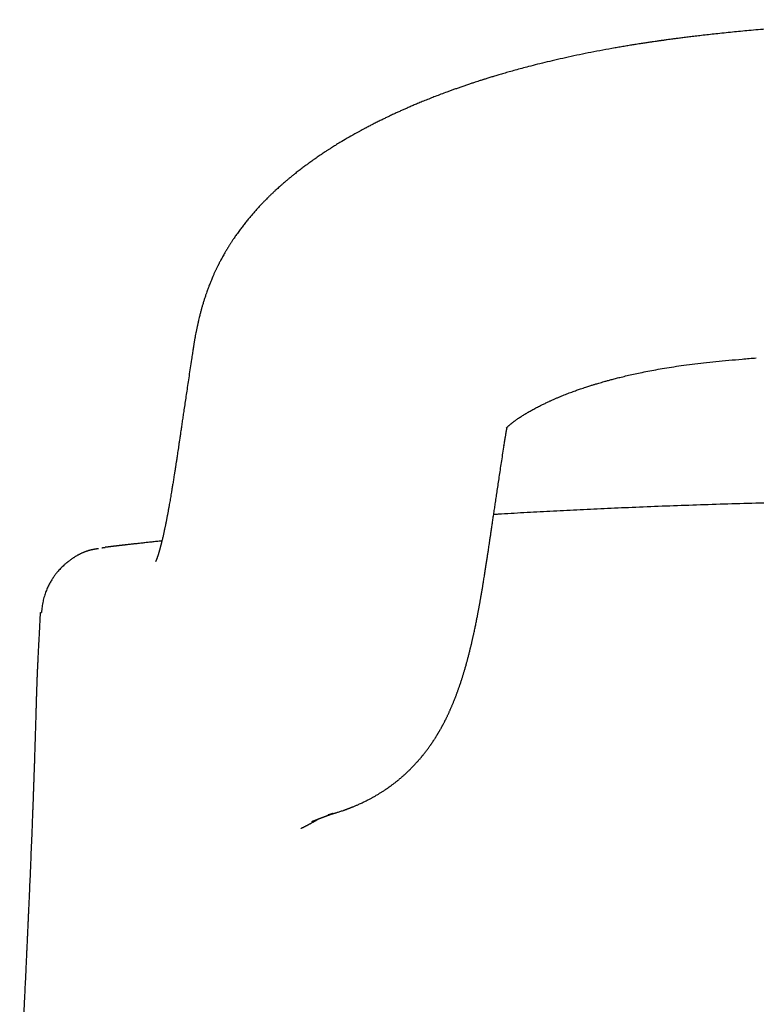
# Model space of a CAD drawing. Header units: millimetres. Extents: x 8 to 1221, y 12 to 660.
# Tile 12 of 22: x 594 to 613, y 635 to 660. Entities that reach past the tile are written whole.
import ezdxf

# ---------------------------------------------------------------- set-up
doc = ezdxf.new("R2010")
doc.units = ezdxf.units.MM

msp = doc.modelspace()

# ---------------------------------------------------------------- linework, layer by layer
at = {"color": 7, "linetype": 'Continuous', "lineweight": 30}
for p, q in [((612.467, 659.499), (612.467, 659.499)), ((599.368, 653.691), (599.366, 653.687)), ((598.6, 651.117), (598.6, 651.113)), ((606.609, 648.905), (606.611, 648.923)), ((594.726, 644.626), (594.696, 644.09))]:
    msp.add_line(p, q, dxfattribs=at)
for points, knots in [([(625.329, 659.501), (625.201, 659.514), (624.925, 659.541), (624.508, 659.578), (624.081, 659.614), (623.672, 659.645), (623.279, 659.673), (622.911, 659.697), (622.565, 659.717), (622.242, 659.734), (621.935, 659.749), (621.643, 659.762), (621.367, 659.773), (621.106, 659.782), (620.861, 659.79), (620.631, 659.796), (620.417, 659.802), (620.231, 659.806), (620.072, 659.809), (619.935, 659.811), (619.802, 659.813), (619.664, 659.815), (619.499, 659.816), (619.302, 659.818), (619.07, 659.819), (618.822, 659.819), (618.555, 659.818), (618.271, 659.816), (617.975, 659.812), (617.669, 659.807), (617.352, 659.801), (617.02, 659.792), (616.673, 659.781), (616.309, 659.768), (615.93, 659.751), (615.536, 659.732), (615.126, 659.71), (614.701, 659.684), (614.264, 659.654), (613.814, 659.62), (613.352, 659.582), (612.902, 659.542), (612.605, 659.513), (612.467, 659.499)], [0, 0, 0, 0, 0.0300558, 0.0647465, 0.098069, 0.1300242, 0.1606125, 0.1898344, 0.2161353, 0.2412221, 0.265095, 0.2877542, 0.3091998, 0.3294321, 0.3484509, 0.3662566, 0.3828491, 0.3982284, 0.4094612, 0.419945, 0.4299319, 0.4405383, 0.451897, 0.4684231, 0.4863202, 0.5055883, 0.5262275, 0.5482378, 0.5716192, 0.5949205, 0.6194408, 0.6451802, 0.6721389, 0.700317, 0.7297147, 0.7603321, 0.7921697, 0.8252277, 0.8595065, 0.894362, 0.9303962, 0.9676098, 1, 1, 1, 1]), ([(612.467, 659.499), (612.394, 659.492), (612.252, 659.478), (612.046, 659.456), (611.854, 659.435), (611.677, 659.415), (611.513, 659.395), (611.364, 659.377), (611.229, 659.361), (611.108, 659.345), (611.002, 659.331), (610.909, 659.319), (610.831, 659.309), (610.767, 659.3), (610.717, 659.293), (610.681, 659.288), (610.656, 659.285), (610.634, 659.282), (610.61, 659.278), (610.576, 659.273), (610.532, 659.267), (610.475, 659.259), (610.403, 659.248), (610.316, 659.235), (610.211, 659.22), (610.092, 659.201), (609.969, 659.182), (609.845, 659.162), (609.721, 659.141), (609.589, 659.119), (609.394, 659.085), (609.142, 659.04), (608.839, 658.982), (608.545, 658.922), (608.259, 658.861), (607.981, 658.799), (607.72, 658.738), (607.474, 658.677), (607.257, 658.622), (607.066, 658.571), (606.901, 658.526), (606.748, 658.484), (606.608, 658.444), (606.483, 658.407), (606.373, 658.374), (606.286, 658.348), (606.221, 658.328), (606.173, 658.313), (606.132, 658.3), (606.098, 658.289), (606.068, 658.28), (606.036, 658.27), (605.994, 658.256), (605.938, 658.238), (605.867, 658.215), (605.786, 658.189), (605.696, 658.158), (605.602, 658.126), (605.506, 658.093), (605.411, 658.06), (605.32, 658.028), (605.231, 657.996), (605.122, 657.956), (604.994, 657.908), (604.851, 657.854), (604.714, 657.8), (604.582, 657.747), (604.456, 657.695), (604.339, 657.647), (604.231, 657.601), (604.133, 657.558), (604.043, 657.519), (603.956, 657.48), (603.868, 657.44), (603.774, 657.397), (603.684, 657.354), (603.595, 657.312), (603.505, 657.268), (603.425, 657.229), (603.358, 657.195), (603.306, 657.169), (603.252, 657.142), (603.201, 657.115), (603.151, 657.09), (603.106, 657.066), (603.068, 657.046), (603.036, 657.029), (603.005, 657.013), (602.966, 656.991), (602.915, 656.964), (602.852, 656.929), (602.742, 656.868), (602.59, 656.781), (602.445, 656.695), (602.345, 656.635), (602.29, 656.601), (602.239, 656.569), (602.193, 656.54), (602.154, 656.515), (602.12, 656.493), (602.09, 656.474), (602.058, 656.453), (602.021, 656.429), (601.977, 656.4), (601.927, 656.367), (601.875, 656.331), (601.821, 656.294), (601.766, 656.256), (601.71, 656.217), (601.658, 656.18), (601.611, 656.146), (601.572, 656.117), (601.535, 656.09), (601.497, 656.062), (601.455, 656.03), (601.408, 655.995), (601.36, 655.958), (601.311, 655.92), (601.257, 655.877), (601.199, 655.831), (601.137, 655.781), (601.081, 655.733), (601.029, 655.69), (600.981, 655.649), (600.929, 655.604), (600.879, 655.56), (600.831, 655.517), (600.789, 655.479), (600.744, 655.438), (600.703, 655.399), (600.666, 655.364), (600.639, 655.338), (600.615, 655.315), (600.595, 655.295), (600.57, 655.271), (600.54, 655.241), (600.505, 655.206), (600.473, 655.173), (600.442, 655.142), (600.409, 655.108), (600.373, 655.07), (600.337, 655.031), (600.289, 654.979), (600.23, 654.914), (600.161, 654.835), (600.09, 654.751), (600.019, 654.665), (599.947, 654.575), (599.879, 654.486), (599.809, 654.392), (599.742, 654.297), (599.69, 654.221), (599.655, 654.169), (599.634, 654.138), (599.616, 654.11), (599.6, 654.084), (599.583, 654.058), (599.565, 654.03), (599.546, 653.999), (599.528, 653.969), (599.513, 653.945), (599.5, 653.924), (599.487, 653.902), (599.471, 653.874), (599.451, 653.84), (599.426, 653.796), (599.397, 653.745), (599.377, 653.707), (599.366, 653.687)], [0, 0, 0, 0, 0.012869, 0.024934, 0.03619, 0.046629, 0.056248, 0.065041, 0.073007, 0.080141, 0.086441, 0.091906, 0.096534, 0.100324, 0.103274, 0.105384, 0.106717, 0.107787, 0.109232, 0.111132, 0.11376, 0.117118, 0.121205, 0.126532, 0.132741, 0.139833, 0.14781, 0.154699, 0.162137, 0.170124, 0.178342, 0.197388, 0.215696, 0.233261, 0.251248, 0.26837, 0.284623, 0.300004, 0.31451, 0.325677, 0.336261, 0.346114, 0.355082, 0.363163, 0.370356, 0.376659, 0.380099, 0.383201, 0.385965, 0.388252, 0.389903, 0.39176, 0.394546, 0.398263, 0.402912, 0.408492, 0.414375, 0.420913, 0.427415, 0.433767, 0.439968, 0.44602, 0.451921, 0.462349, 0.472269, 0.481682, 0.491201, 0.500121, 0.508439, 0.516155, 0.523388, 0.529702, 0.535897, 0.542415, 0.549301, 0.55658, 0.562596, 0.569393, 0.576973, 0.580819, 0.584839, 0.589033, 0.593193, 0.596833, 0.600685, 0.603661, 0.605844, 0.608189, 0.610969, 0.615266, 0.62031, 0.626071, 0.641851, 0.65735, 0.662223, 0.66703, 0.671427, 0.675331, 0.67874, 0.681654, 0.684077, 0.68662, 0.689908, 0.693833, 0.698324, 0.703013, 0.707848, 0.71283, 0.717958, 0.722927, 0.727255, 0.730933, 0.734054, 0.737585, 0.741526, 0.74606, 0.750846, 0.755518, 0.760076, 0.76658, 0.772763, 0.778476, 0.783711, 0.788412, 0.7934, 0.799639, 0.804193, 0.808448, 0.81316, 0.818486, 0.821998, 0.825068, 0.827652, 0.829751, 0.831897, 0.835712, 0.840023, 0.843776, 0.846968, 0.850644, 0.855177, 0.85965, 0.863719, 0.872335, 0.88119, 0.88961, 0.899507, 0.908941, 0.918598, 0.927827, 0.938544, 0.948066, 0.951368, 0.954724, 0.957599, 0.959988, 0.962397, 0.965305, 0.968748, 0.971979, 0.974401, 0.976191, 0.978376, 0.981173, 0.984662, 0.988963, 0.994076, 1, 1, 1, 1]), ([(599.367, 653.689), (599.359, 653.674), (599.343, 653.645), (599.323, 653.606), (599.307, 653.575), (599.295, 653.552), (599.285, 653.533), (599.274, 653.51), (599.26, 653.481), (599.244, 653.448), (599.229, 653.418), (599.215, 653.388), (599.201, 653.357), (599.185, 653.323), (599.17, 653.29), (599.158, 653.262), (599.145, 653.232), (599.129, 653.195), (599.111, 653.151), (599.093, 653.108), (599.075, 653.064), (599.058, 653.021), (599.042, 652.979), (599.021, 652.923), (598.997, 652.857), (598.968, 652.774), (598.942, 652.696), (598.915, 652.61), (598.89, 652.529), (598.866, 652.447), (598.844, 652.368), (598.822, 652.282), (598.801, 652.199), (598.781, 652.117), (598.764, 652.04), (598.746, 651.96), (598.729, 651.88), (598.713, 651.799), (598.701, 651.734), (598.691, 651.681), (598.685, 651.643), (598.678, 651.609), (598.673, 651.579), (598.669, 651.552), (598.664, 651.525), (598.659, 651.496), (598.654, 651.462), (598.647, 651.422), (598.64, 651.376), (598.632, 651.322), (598.622, 651.26), (598.612, 651.191), (598.604, 651.142), (598.6, 651.117)], [0, 0, 0, 0, 0.016806, 0.031242, 0.042596, 0.050872, 0.057013, 0.063788, 0.076076, 0.088515, 0.099486, 0.1093, 0.120752, 0.133841, 0.146825, 0.157016, 0.164475, 0.178911, 0.198359, 0.212093, 0.226673, 0.246118, 0.259567, 0.272901, 0.306973, 0.332296, 0.365269, 0.393319, 0.427629, 0.455556, 0.48546, 0.517181, 0.552795, 0.580347, 0.611507, 0.642412, 0.674116, 0.706244, 0.737942, 0.753731, 0.769859, 0.783947, 0.795852, 0.806086, 0.817253, 0.829719, 0.843477, 0.860218, 0.880737, 0.905013, 0.93301, 0.964686, 1, 1, 1, 1]), ([(598.6, 651.113), (598.589, 651.041), (598.568, 650.901), (598.537, 650.695), (598.507, 650.497), (598.479, 650.308), (598.452, 650.126), (598.426, 649.953), (598.402, 649.792), (598.38, 649.644), (598.36, 649.507), (598.341, 649.377), (598.323, 649.255), (598.307, 649.141), (598.291, 649.036), (598.277, 648.938), (598.264, 648.849), (598.251, 648.767), (598.24, 648.693), (598.23, 648.625), (598.221, 648.564), (598.213, 648.512), (598.206, 648.468), (598.201, 648.431), (598.196, 648.399), (598.192, 648.374), (598.189, 648.354), (598.187, 648.34), (598.185, 648.328), (598.183, 648.319), (598.182, 648.311), (598.181, 648.302), (598.179, 648.289), (598.176, 648.271), (598.172, 648.247), (598.168, 648.217), (598.162, 648.183), (598.155, 648.137), (598.146, 648.081), (598.136, 648.019), (598.127, 647.959), (598.118, 647.903), (598.109, 647.85), (598.099, 647.788), (598.087, 647.719), (598.075, 647.643), (598.062, 647.571), (598.05, 647.501), (598.038, 647.431), (598.025, 647.355), (598.01, 647.275), (597.995, 647.192), (597.982, 647.124), (597.972, 647.072), (597.966, 647.037), (597.959, 647.005), (597.954, 646.976), (597.948, 646.949), (597.943, 646.921), (597.937, 646.891), (597.93, 646.859), (597.923, 646.826), (597.916, 646.791), (597.908, 646.755), (597.901, 646.72), (597.893, 646.684), (597.885, 646.646), (597.875, 646.602), (597.865, 646.558), (597.854, 646.513), (597.844, 646.47), (597.835, 646.435), (597.828, 646.407), (597.822, 646.384), (597.816, 646.361), (597.81, 646.337), (597.804, 646.314), (597.798, 646.292), (597.793, 646.273), (597.789, 646.257), (597.785, 646.244), (597.781, 646.232), (597.778, 646.219), (597.774, 646.205), (597.77, 646.192), (597.766, 646.179), (597.763, 646.168), (597.76, 646.159), (597.758, 646.151), (597.756, 646.145), (597.754, 646.138), (597.752, 646.131), (597.749, 646.123), (597.746, 646.114), (597.743, 646.104), (597.74, 646.095), (597.737, 646.087), (597.735, 646.08), (597.733, 646.075), (597.731, 646.069), (597.73, 646.064), (597.727, 646.058), (597.725, 646.051), (597.723, 646.045), (597.721, 646.039), (597.719, 646.033), (597.717, 646.026), (597.714, 646.019), (597.711, 646.012), (597.709, 646.005), (597.706, 645.999), (597.704, 645.993), (597.702, 645.988), (597.701, 645.985), (597.7, 645.981), (597.698, 645.978), (597.697, 645.975), (597.695, 645.971), (597.693, 645.966), (597.691, 645.961), (597.69, 645.956), (597.688, 645.952), (597.686, 645.949), (597.685, 645.946), (597.684, 645.943), (597.683, 645.942), (597.682, 645.941), (597.682, 645.941), (597.682, 645.941)], [0, 0, 0, 0, 0.025951, 0.050882, 0.074793, 0.097684, 0.119556, 0.140406, 0.160232, 0.177503, 0.193907, 0.209441, 0.22411, 0.237914, 0.250854, 0.26263, 0.273589, 0.283732, 0.29306, 0.301573, 0.309272, 0.316159, 0.321518, 0.326255, 0.33037, 0.333864, 0.336177, 0.338105, 0.339649, 0.340808, 0.341615, 0.342735, 0.344441, 0.346991, 0.350249, 0.354214, 0.358885, 0.364262, 0.373331, 0.382267, 0.390824, 0.399004, 0.406806, 0.414231, 0.426567, 0.438279, 0.449628, 0.460703, 0.47228, 0.484538, 0.499, 0.514078, 0.529761, 0.537006, 0.543779, 0.550081, 0.555912, 0.561322, 0.567066, 0.5734, 0.580324, 0.587798, 0.595117, 0.604073, 0.612315, 0.61997, 0.630262, 0.641298, 0.653562, 0.666038, 0.678487, 0.6908, 0.697982, 0.705265, 0.712953, 0.721053, 0.729537, 0.737554, 0.744711, 0.751231, 0.755765, 0.760695, 0.766021, 0.771744, 0.777853, 0.783687, 0.788838, 0.79296, 0.796508, 0.799484, 0.802421, 0.806023, 0.810293, 0.815229, 0.820772, 0.825973, 0.830507, 0.834373, 0.837573, 0.840821, 0.844367, 0.848261, 0.852503, 0.856333, 0.860506, 0.86513, 0.870205, 0.87573, 0.881705, 0.887975, 0.8937, 0.898977, 0.903518, 0.907448, 0.911092, 0.914469, 0.917577, 0.923289, 0.92979, 0.937077, 0.944686, 0.952287, 0.959881, 0.967517, 0.975773, 0.984813, 0.994302, 1, 1, 1, 1]), ([(606.665, 649.354), (606.666, 649.354), (606.666, 649.354), (606.667, 649.356), (606.668, 649.358), (606.67, 649.359), (606.671, 649.361), (606.674, 649.363), (606.676, 649.366), (606.679, 649.369), (606.681, 649.371), (606.683, 649.373), (606.685, 649.375), (606.688, 649.378), (606.693, 649.382), (606.697, 649.387), (606.702, 649.391), (606.707, 649.396), (606.713, 649.401), (606.72, 649.408), (606.728, 649.415), (606.736, 649.422), (606.745, 649.429), (606.755, 649.438), (606.767, 649.448), (606.779, 649.458), (606.792, 649.469), (606.805, 649.479), (606.817, 649.488), (606.826, 649.496), (606.835, 649.502), (606.844, 649.51), (606.857, 649.519), (606.871, 649.53), (606.891, 649.544), (606.915, 649.562), (606.949, 649.586), (606.986, 649.611), (607.025, 649.637), (607.065, 649.663), (607.105, 649.688), (607.147, 649.714), (607.188, 649.739), (607.234, 649.766), (607.278, 649.791), (607.325, 649.817), (607.373, 649.844), (607.42, 649.869), (607.47, 649.896), (607.516, 649.919), (607.559, 649.941), (607.598, 649.96), (607.639, 649.98), (607.682, 650.001), (607.724, 650.02), (607.761, 650.037), (607.791, 650.051), (607.822, 650.065), (607.856, 650.08), (607.893, 650.097), (607.931, 650.113), (607.966, 650.128), (607.998, 650.142), (608.029, 650.154), (608.068, 650.171), (608.119, 650.192), (608.183, 650.217), (608.249, 650.243), (608.314, 650.267), (608.378, 650.291), (608.437, 650.313), (608.492, 650.332), (608.547, 650.351), (608.607, 650.372), (608.671, 650.394), (608.731, 650.413), (608.784, 650.43), (608.83, 650.445), (608.871, 650.458), (608.909, 650.47), (608.948, 650.482), (608.991, 650.495), (609.044, 650.511), (609.107, 650.529), (609.181, 650.55), (609.265, 650.574), (609.36, 650.599), (609.466, 650.627), (609.588, 650.658), (609.728, 650.692), (609.887, 650.729), (610.06, 650.766), (610.249, 650.805), (610.452, 650.844), (610.671, 650.883), (610.905, 650.921), (611.16, 650.958), (611.434, 650.994), (611.73, 651.029), (612.043, 651.062), (612.372, 651.094), (612.718, 651.125), (612.955, 651.145), (613.075, 651.155)], [0, 0, 0, 0, 0.00739, 0.01559, 0.022076, 0.026377, 0.031188, 0.03747, 0.043776, 0.04942, 0.053121, 0.056492, 0.059838, 0.063921, 0.069178, 0.075537, 0.080684, 0.085096, 0.089917, 0.095736, 0.101874, 0.107329, 0.112481, 0.118834, 0.1258, 0.132013, 0.137394, 0.144981, 0.149446, 0.153024, 0.156428, 0.159943, 0.164406, 0.169814, 0.174877, 0.18508, 0.19541, 0.205605, 0.217103, 0.2272, 0.237181, 0.246075, 0.256909, 0.265299, 0.275661, 0.28484, 0.293496, 0.303979, 0.311782, 0.321508, 0.328453, 0.33487, 0.341748, 0.349378, 0.35683, 0.362673, 0.367343, 0.371641, 0.377167, 0.383456, 0.389301, 0.39464, 0.399532, 0.404111, 0.40838, 0.417261, 0.426976, 0.436164, 0.445929, 0.454495, 0.463167, 0.470698, 0.477097, 0.485599, 0.494878, 0.5029, 0.509527, 0.515495, 0.520884, 0.525695, 0.530118, 0.535495, 0.54209, 0.549905, 0.558941, 0.5692, 0.580685, 0.593397, 0.607337, 0.624411, 0.643035, 0.663216, 0.684964, 0.708284, 0.733172, 0.759617, 0.787605, 0.81861, 0.851389, 0.88596, 0.92227, 0.960271, 1, 1, 1, 1]), ([(606.61, 648.905), (606.614, 648.927), (606.62, 648.969), (606.629, 649.028), (606.638, 649.081), (606.645, 649.127), (606.652, 649.167), (606.657, 649.2), (606.662, 649.226), (606.665, 649.245), (606.667, 649.257), (606.668, 649.264), (606.669, 649.27), (606.67, 649.276), (606.672, 649.284), (606.674, 649.295), (606.676, 649.307), (606.678, 649.319), (606.68, 649.329), (606.682, 649.338), (606.684, 649.348), (606.686, 649.358), (606.688, 649.368), (606.69, 649.376), (606.691, 649.38), (606.691, 649.381)], [0, 0, 0, 0, 0.110355, 0.209827, 0.298367, 0.375956, 0.442601, 0.498325, 0.543166, 0.577154, 0.595466, 0.607749, 0.61714, 0.631688, 0.651805, 0.677495, 0.713088, 0.745333, 0.772959, 0.795978, 0.832043, 0.876011, 0.925494, 0.978088, 1, 1, 1, 1]), ([(601.688, 639.279), (601.691, 639.28), (601.697, 639.282), (601.706, 639.285), (601.714, 639.289), (601.722, 639.292), (601.729, 639.295), (601.737, 639.298), (601.744, 639.301), (601.752, 639.304), (601.759, 639.307), (601.766, 639.309), (601.772, 639.312), (601.778, 639.314), (601.783, 639.316), (601.787, 639.318), (601.791, 639.319), (601.794, 639.32), (601.797, 639.322), (601.803, 639.324), (601.813, 639.328), (601.826, 639.333), (601.838, 639.338), (601.851, 639.342), (601.862, 639.347), (601.872, 639.35), (601.882, 639.354), (601.892, 639.358), (601.902, 639.362), (601.913, 639.366), (601.924, 639.37), (601.935, 639.375), (601.945, 639.379), (601.954, 639.382), (601.961, 639.385), (601.968, 639.387), (601.974, 639.39), (601.98, 639.392), (601.986, 639.394), (601.992, 639.396), (601.996, 639.398), (602, 639.399), (602.003, 639.401), (602.006, 639.402), (602.009, 639.403), (602.013, 639.404), (602.016, 639.405), (602.02, 639.407), (602.024, 639.408), (602.028, 639.41), (602.034, 639.412), (602.04, 639.414), (602.046, 639.416), (602.052, 639.419), (602.058, 639.421), (602.065, 639.423), (602.071, 639.426), (602.078, 639.428), (602.085, 639.431), (602.092, 639.433), (602.099, 639.436), (602.106, 639.438), (602.113, 639.441), (602.12, 639.444), (602.128, 639.446), (602.136, 639.449), (602.144, 639.452), (602.152, 639.455), (602.159, 639.457), (602.166, 639.46), (602.173, 639.462), (602.18, 639.465), (602.187, 639.467), (602.193, 639.47), (602.199, 639.472), (602.204, 639.474), (602.209, 639.475), (602.212, 639.476), (602.216, 639.477), (602.218, 639.478), (602.22, 639.479), (602.221, 639.479), (602.221, 639.479), (602.221, 639.48), (602.221, 639.479), (602.221, 639.479), (602.22, 639.479), (602.218, 639.478), (602.216, 639.478), (602.214, 639.477), (602.212, 639.476), (602.21, 639.476), (602.208, 639.475), (602.206, 639.475), (602.204, 639.474), (602.202, 639.473), (602.2, 639.473), (602.198, 639.472), (602.195, 639.471), (602.192, 639.47), (602.189, 639.469), (602.186, 639.468), (602.181, 639.467), (602.177, 639.465), (602.173, 639.464), (602.17, 639.463), (602.167, 639.462), (602.164, 639.461), (602.162, 639.461), (602.159, 639.46), (602.155, 639.459), (602.151, 639.457), (602.145, 639.455), (602.138, 639.454), (602.131, 639.452), (602.125, 639.45), (602.119, 639.448), (602.114, 639.447), (602.109, 639.445), (602.106, 639.445), (602.104, 639.444), (602.102, 639.443), (602.102, 639.443), (602.104, 639.444), (602.109, 639.445), (602.116, 639.447), (602.123, 639.449), (602.13, 639.451), (602.139, 639.453), (602.149, 639.456), (602.16, 639.459), (602.174, 639.463), (602.191, 639.468), (602.211, 639.473), (602.231, 639.479), (602.251, 639.485), (602.271, 639.491), (602.294, 639.498), (602.325, 639.507), (602.363, 639.519), (602.404, 639.532), (602.448, 639.547), (602.486, 639.56), (602.516, 639.57), (602.539, 639.578), (602.559, 639.585), (602.577, 639.592), (602.593, 639.598), (602.608, 639.604), (602.622, 639.609), (602.634, 639.614), (602.646, 639.618), (602.659, 639.623), (602.675, 639.629), (602.694, 639.637), (602.717, 639.646), (602.744, 639.657), (602.775, 639.67), (602.81, 639.684), (602.844, 639.699), (602.877, 639.713), (602.913, 639.73), (602.953, 639.748), (602.996, 639.768), (603.038, 639.789), (603.08, 639.809), (603.122, 639.831), (603.161, 639.851), (603.194, 639.869), (603.223, 639.884), (603.248, 639.898), (603.275, 639.913), (603.305, 639.93), (603.338, 639.95), (603.372, 639.97), (603.406, 639.99), (603.437, 640.009), (603.466, 640.028), (603.496, 640.047), (603.528, 640.067), (603.563, 640.09), (603.601, 640.116), (603.645, 640.146), (603.696, 640.183), (603.754, 640.225), (603.811, 640.269), (603.868, 640.314), (603.918, 640.354), (603.96, 640.39), (603.993, 640.419), (604.024, 640.446), (604.055, 640.473), (604.085, 640.5), (604.118, 640.531), (604.149, 640.56), (604.177, 640.587), (604.2, 640.609), (604.22, 640.63), (604.239, 640.649), (604.256, 640.666), (604.273, 640.684), (604.292, 640.703), (604.313, 640.725), (604.334, 640.748), (604.353, 640.768), (604.369, 640.786), (604.383, 640.801), (604.394, 640.814), (604.407, 640.828), (604.421, 640.845), (604.439, 640.865), (604.457, 640.886), (604.475, 640.907), (604.491, 640.926), (604.504, 640.942), (604.515, 640.955), (604.525, 640.967), (604.537, 640.983), (604.554, 641.004), (604.575, 641.031), (604.599, 641.061), (604.623, 641.092), (604.647, 641.125), (604.67, 641.155), (604.691, 641.185), (604.709, 641.211), (604.725, 641.233), (604.738, 641.251), (604.75, 641.27), (604.763, 641.288), (604.777, 641.309), (604.791, 641.33), (604.805, 641.351), (604.82, 641.374), (604.835, 641.397), (604.849, 641.42), (604.862, 641.44), (604.874, 641.459), (604.885, 641.476), (604.894, 641.492), (604.903, 641.507), (604.912, 641.522), (604.922, 641.538), (604.932, 641.554), (604.943, 641.573), (604.955, 641.594), (604.968, 641.617), (604.983, 641.642), (604.997, 641.668), (605.011, 641.692), (605.023, 641.714), (605.033, 641.733), (605.041, 641.748), (605.057, 641.779), (605.073, 641.809), (605.089, 641.839), (605.097, 641.855), (605.106, 641.873), (605.117, 641.895), (605.13, 641.921), (605.144, 641.95), (605.158, 641.979), (605.172, 642.007), (605.186, 642.037), (605.2, 642.068), (605.214, 642.1), (605.227, 642.129), (605.239, 642.156), (605.251, 642.183), (605.263, 642.211), (605.276, 642.24), (605.29, 642.272), (605.304, 642.307), (605.319, 642.343), (605.334, 642.381), (605.349, 642.419), (605.364, 642.457), (605.377, 642.49), (605.389, 642.522), (605.401, 642.555), (605.413, 642.587), (605.424, 642.619), (605.436, 642.65), (605.447, 642.682), (605.459, 642.716), (605.472, 642.753), (605.485, 642.793), (605.499, 642.834), (605.512, 642.874), (605.525, 642.913), (605.536, 642.949), (605.547, 642.984), (605.558, 643.017), (605.568, 643.05), (605.578, 643.083), (605.588, 643.118), (605.599, 643.156), (605.611, 643.196), (605.623, 643.238), (605.636, 643.281), (605.647, 643.323), (605.657, 643.36), (605.667, 643.395), (605.676, 643.43), (605.686, 643.467), (605.697, 643.507), (605.708, 643.551), (605.72, 643.596), (605.731, 643.641), (605.741, 643.683), (605.75, 643.719), (605.757, 643.75), (605.764, 643.775), (605.77, 643.802), (605.777, 643.832), (605.785, 643.864), (605.792, 643.898), (605.8, 643.93), (605.806, 643.957), (605.811, 643.982), (605.817, 644.007), (605.823, 644.034), (605.83, 644.064), (605.839, 644.104), (605.849, 644.154), (605.861, 644.21), (605.873, 644.264), (605.884, 644.318), (605.895, 644.374), (605.906, 644.43), (605.917, 644.483), (605.925, 644.526), (605.933, 644.564), (605.939, 644.598), (605.946, 644.635), (605.954, 644.676), (605.962, 644.719), (605.97, 644.759), (605.977, 644.797), (605.983, 644.835), (605.991, 644.876), (605.998, 644.916), (606.004, 644.952), (606.01, 644.981), (606.014, 645.008), (606.02, 645.039), (606.026, 645.078), (606.035, 645.125), (606.043, 645.174), (606.051, 645.223), (606.059, 645.27), (606.066, 645.315), (606.074, 645.361), (606.082, 645.412), (606.091, 645.467), (606.101, 645.528), (606.111, 645.591), (606.121, 645.653), (606.13, 645.712), (606.139, 645.769), (606.147, 645.823), (606.155, 645.875), (606.163, 645.927), (606.171, 645.98), (606.179, 646.031), (606.186, 646.08), (606.193, 646.126), (606.2, 646.173), (606.209, 646.227), (606.218, 646.289), (606.229, 646.362), (606.241, 646.442), (606.254, 646.53), (606.268, 646.625), (606.284, 646.728), (606.3, 646.839), (606.317, 646.956), (606.336, 647.08), (606.355, 647.211), (606.376, 647.348), (606.397, 647.492), (606.42, 647.644), (606.444, 647.804), (606.469, 647.973), (606.496, 648.149), (606.523, 648.332), (606.552, 648.523), (606.582, 648.718), (606.602, 648.85), (606.612, 648.917)], [0, 0, 0, 0, 0.00602, 0.01181, 0.01737, 0.0227, 0.0278, 0.032671, 0.038116, 0.043241, 0.048047, 0.052534, 0.056701, 0.060549, 0.064077, 0.067286, 0.069584, 0.071684, 0.073702, 0.075739, 0.084211, 0.093007, 0.102055, 0.111027, 0.118122, 0.125143, 0.132102, 0.139226, 0.146599, 0.154083, 0.161807, 0.169771, 0.177976, 0.18318, 0.188143, 0.192862, 0.197338, 0.20157, 0.20556, 0.209306, 0.212808, 0.215128, 0.217327, 0.219406, 0.221526, 0.223842, 0.226308, 0.228962, 0.231806, 0.234839, 0.238973, 0.243414, 0.248154, 0.252913, 0.257753, 0.262443, 0.266984, 0.272832, 0.278411, 0.283803, 0.28927, 0.294416, 0.299645, 0.304956, 0.31035, 0.315929, 0.321815, 0.328008, 0.332444, 0.337025, 0.341751, 0.346621, 0.351505, 0.356128, 0.36048, 0.364562, 0.368374, 0.371915, 0.375187, 0.378189, 0.38094, 0.383752, 0.386732, 0.389882, 0.392853, 0.395961, 0.399106, 0.402059, 0.404811, 0.407363, 0.409778, 0.410865, 0.411929, 0.412969, 0.413985, 0.414977, 0.416088, 0.417145, 0.418363, 0.419743, 0.421285, 0.422989, 0.424832, 0.427141, 0.429175, 0.430934, 0.432418, 0.43363, 0.434794, 0.436045, 0.437382, 0.439299, 0.441369, 0.443592, 0.445778, 0.447676, 0.449284, 0.450551, 0.451869, 0.453355, 0.455009, 0.456826, 0.459961, 0.46338, 0.467083, 0.471073, 0.473727, 0.476352, 0.478842, 0.481197, 0.483418, 0.486056, 0.488476, 0.49068, 0.492804, 0.49493, 0.497056, 0.499327, 0.501931, 0.504809, 0.507913, 0.5112, 0.514673, 0.516544, 0.518142, 0.519468, 0.52058, 0.521609, 0.522559, 0.523432, 0.524226, 0.524942, 0.525719, 0.526685, 0.527838, 0.529179, 0.53071, 0.532611, 0.534679, 0.536682, 0.538597, 0.540423, 0.543201, 0.545763, 0.548207, 0.550545, 0.55278, 0.554849, 0.556693, 0.558186, 0.559517, 0.560971, 0.562619, 0.564463, 0.566447, 0.568249, 0.569934, 0.571501, 0.57301, 0.574721, 0.576663, 0.578838, 0.581214, 0.584293, 0.587453, 0.590709, 0.594066, 0.59747, 0.599705, 0.60173, 0.603547, 0.605246, 0.607127, 0.609214, 0.611508, 0.613179, 0.614727, 0.616114, 0.61734, 0.618404, 0.619496, 0.620794, 0.622298, 0.623832, 0.62518, 0.626342, 0.627318, 0.628025, 0.628903, 0.629968, 0.631219, 0.632674, 0.634045, 0.635235, 0.636242, 0.637068, 0.637815, 0.638612, 0.640132, 0.641809, 0.6437, 0.645873, 0.647778, 0.649814, 0.651702, 0.653389, 0.654663, 0.655804, 0.656946, 0.658129, 0.659355, 0.660754, 0.662021, 0.663434, 0.664962, 0.666382, 0.667653, 0.668774, 0.669923, 0.670858, 0.671724, 0.672649, 0.673633, 0.674655, 0.675736, 0.676977, 0.678437, 0.679985, 0.681651, 0.683155, 0.684472, 0.685599, 0.686538, 0.687295, 0.691195, 0.691979, 0.692852, 0.693956, 0.695294, 0.696865, 0.698636, 0.700464, 0.702154, 0.703706, 0.705822, 0.707736, 0.709454, 0.710999, 0.712595, 0.714297, 0.715999, 0.71786, 0.719921, 0.722103, 0.724217, 0.726677, 0.728859, 0.73075, 0.732579, 0.734457, 0.736368, 0.738168, 0.739984, 0.74184, 0.743748, 0.745837, 0.748139, 0.75053, 0.752824, 0.755014, 0.75706, 0.758919, 0.760686, 0.762449, 0.764241, 0.766154, 0.768162, 0.770295, 0.772563, 0.774949, 0.77714, 0.779084, 0.780851, 0.782609, 0.784457, 0.786526, 0.788825, 0.791141, 0.793354, 0.795463, 0.797418, 0.798702, 0.799896, 0.801155, 0.802577, 0.804163, 0.805852, 0.807383, 0.80862, 0.809709, 0.810857, 0.81214, 0.813554, 0.815021, 0.817674, 0.820321, 0.822693, 0.824938, 0.827431, 0.830134, 0.83227, 0.834184, 0.83569, 0.837012, 0.83855, 0.84031, 0.84213, 0.843835, 0.845249, 0.846751, 0.848403, 0.850184, 0.851481, 0.852625, 0.853613, 0.85456, 0.856258, 0.858097, 0.859949, 0.861799, 0.863645, 0.865194, 0.86692, 0.868821, 0.870894, 0.873076, 0.87566, 0.87801, 0.880245, 0.882385, 0.884432, 0.886386, 0.888248, 0.890304, 0.892238, 0.89405, 0.89574, 0.897436, 0.899324, 0.901795, 0.904533, 0.907534, 0.910798, 0.914387, 0.918241, 0.92236, 0.926748, 0.931407, 0.936248, 0.941355, 0.946724, 0.952356, 0.958375, 0.964668, 0.971235, 0.978076, 0.98519, 0.992577, 1, 1, 1, 1]), ([(623.017, 647.439), (622.91, 647.442), (622.452, 647.453), (621.649, 647.468), (620.614, 647.483), (619.595, 647.493), (618.592, 647.497), (617.606, 647.496), (616.635, 647.491), (615.682, 647.48), (614.77, 647.467), (613.899, 647.449), (613.067, 647.43), (612.251, 647.407), (611.45, 647.381), (610.665, 647.353), (609.909, 647.322), (609.18, 647.291), (608.479, 647.257), (607.793, 647.223), (607.122, 647.186), (606.641, 647.159), (606.384, 647.143), (606.345, 647.141)], [0, 0, 0, 0, 0.019311, 0.08237, 0.144447, 0.205543, 0.265659, 0.324797, 0.382956, 0.440138, 0.496344, 0.547009, 0.596855, 0.645878, 0.693948, 0.74101, 0.787066, 0.830089, 0.872193, 0.91338, 0.953648, 0.992997, 1, 1, 1, 1]), ([(596.302, 646.288), (596.303, 646.288), (596.303, 646.289), (596.31, 646.29), (596.322, 646.292), (596.346, 646.295), (596.371, 646.299), (596.388, 646.301), (596.391, 646.301)], [0, 0, 0, 0, 0.056194, 0.211481, 0.366744, 0.651353, 0.935959, 1, 1, 1, 1]), ([(597.842, 646.464), (597.839, 646.464), (597.826, 646.463), (597.791, 646.459), (597.737, 646.453), (597.674, 646.447), (597.612, 646.44), (597.552, 646.434), (597.494, 646.427), (597.436, 646.421), (597.379, 646.415), (597.325, 646.409), (597.272, 646.403), (597.222, 646.398), (597.173, 646.392), (597.125, 646.387), (597.078, 646.382), (597.034, 646.377), (596.993, 646.372), (596.955, 646.368), (596.927, 646.365), (596.908, 646.362), (596.898, 646.361), (596.887, 646.36), (596.877, 646.359), (596.866, 646.358), (596.855, 646.356), (596.844, 646.355), (596.833, 646.354), (596.821, 646.353), (596.809, 646.351), (596.796, 646.35), (596.783, 646.348), (596.77, 646.347), (596.756, 646.345), (596.743, 646.343), (596.729, 646.342), (596.716, 646.34), (596.702, 646.339), (596.689, 646.337), (596.675, 646.336), (596.66, 646.334), (596.644, 646.332), (596.628, 646.33), (596.613, 646.328), (596.597, 646.326), (596.581, 646.324), (596.565, 646.323), (596.549, 646.321), (596.533, 646.319), (596.517, 646.317), (596.501, 646.315), (596.486, 646.313), (596.47, 646.311), (596.455, 646.309), (596.44, 646.307), (596.425, 646.305), (596.411, 646.304), (596.398, 646.302), (596.39, 646.301), (596.387, 646.301)], [0, 0, 0, 0, 0.004692, 0.021551, 0.055574, 0.089348, 0.122872, 0.156146, 0.18917, 0.221944, 0.254469, 0.286736, 0.317108, 0.347187, 0.376973, 0.406467, 0.435668, 0.464576, 0.489773, 0.514743, 0.539486, 0.546023, 0.552767, 0.559741, 0.566943, 0.574374, 0.581896, 0.589638, 0.597601, 0.605785, 0.614871, 0.624214, 0.633815, 0.643674, 0.65379, 0.664163, 0.67418, 0.684425, 0.6949, 0.705603, 0.716536, 0.729007, 0.741764, 0.754806, 0.768133, 0.781746, 0.795643, 0.809826, 0.824294, 0.839047, 0.854085, 0.869409, 0.885018, 0.900911, 0.91709, 0.933555, 0.950304, 0.968157, 0.986323, 1, 1, 1, 1]), ([(596.22, 646.269), (596.211, 646.267), (596.192, 646.263), (596.166, 646.259), (596.141, 646.254), (596.118, 646.25), (596.096, 646.246), (596.074, 646.242), (596.052, 646.238), (596.031, 646.233), (596.009, 646.228), (595.987, 646.223), (595.965, 646.217), (595.944, 646.21), (595.923, 646.204), (595.901, 646.196), (595.88, 646.188), (595.858, 646.18), (595.837, 646.172), (595.815, 646.162), (595.793, 646.153), (595.771, 646.143), (595.749, 646.132), (595.727, 646.121), (595.706, 646.109), (595.683, 646.097), (595.661, 646.085), (595.638, 646.072), (595.616, 646.058), (595.593, 646.044), (595.571, 646.03), (595.549, 646.015), (595.527, 646), (595.504, 645.984), (595.482, 645.968), (595.461, 645.952), (595.44, 645.936), (595.422, 645.921), (595.406, 645.909), (595.392, 645.897), (595.377, 645.884), (595.355, 645.865), (595.324, 645.838), (595.285, 645.801), (595.244, 645.76), (595.201, 645.714), (595.159, 645.665), (595.114, 645.608), (595.066, 645.542), (595.016, 645.465), (594.965, 645.378), (594.915, 645.279), (594.868, 645.169), (594.827, 645.048), (594.793, 644.917), (594.767, 644.778), (594.76, 644.681), (594.756, 644.632)], [0, 0, 0, 0, 0.044553, 0.087949, 0.130218, 0.171361, 0.21137, 0.250236, 0.287953, 0.328111, 0.366873, 0.404238, 0.440206, 0.474775, 0.507946, 0.53972, 0.570095, 0.599073, 0.626654, 0.652383, 0.676766, 0.699804, 0.721498, 0.741143, 0.759541, 0.776694, 0.792604, 0.807273, 0.820704, 0.832238, 0.84268, 0.852036, 0.860315, 0.867529, 0.873396, 0.87835, 0.882433, 0.884969, 0.887112, 0.888368, 0.889731, 0.891961, 0.895133, 0.899251, 0.904316, 0.908736, 0.913685, 0.919193, 0.925443, 0.932452, 0.940199, 0.948658, 0.957793, 0.967556, 0.977891, 0.988731, 1, 1, 1, 1]), ([(594.726, 644.626), (594.726, 644.626), (594.726, 644.626), (594.729, 644.627), (594.736, 644.629), (594.745, 644.63), (594.754, 644.632), (594.757, 644.632)], [0, 0, 0, 0, 0.012963, 0.282393, 0.551669, 0.82083, 1, 1, 1, 1]), ([(594.697, 644.09), (594.694, 644.05), (594.689, 643.955), (594.681, 643.809), (594.673, 643.659), (594.666, 643.526), (594.661, 643.41), (594.656, 643.311), (594.652, 643.229), (594.649, 643.165), (594.647, 643.118), (594.646, 643.086), (594.645, 643.068), (594.645, 643.053), (594.644, 643.036), (594.643, 643.011), (594.642, 642.977), (594.639, 642.918), (594.637, 642.841), (594.633, 642.753), (594.631, 642.677), (594.629, 642.61), (594.627, 642.555), (594.625, 642.51), (594.624, 642.464), (594.622, 642.42), (594.621, 642.375), (594.62, 642.33), (594.618, 642.287), (594.617, 642.247), (594.616, 642.207), (594.615, 642.162), (594.613, 642.111), (594.612, 642.057), (594.61, 642.002), (594.608, 641.947), (594.607, 641.887), (594.605, 641.823), (594.603, 641.754), (594.601, 641.686), (594.599, 641.617), (594.597, 641.554), (594.595, 641.497), (594.594, 641.449), (594.593, 641.406), (594.592, 641.373), (594.591, 641.347), (594.59, 641.324), (594.589, 641.295), (594.588, 641.26), (594.586, 641.201), (594.584, 641.125), (594.581, 641.033), (594.578, 640.949), (594.576, 640.872), (594.574, 640.805), (594.572, 640.745), (594.57, 640.685), (594.568, 640.623), (594.565, 640.555), (594.563, 640.48), (594.56, 640.4), (594.558, 640.327), (594.555, 640.264), (594.554, 640.211), (594.552, 640.161), (594.55, 640.117), (594.549, 640.083), (594.548, 640.057), (594.547, 640.034), (594.546, 640.009), (594.545, 639.979), (594.544, 639.937), (594.542, 639.878), (594.539, 639.802), (594.536, 639.713), (594.532, 639.611), (594.527, 639.499), (594.522, 639.354), (594.515, 639.176), (594.507, 638.961), (594.497, 638.731), (594.487, 638.484), (594.476, 638.222), (594.465, 637.944), (594.452, 637.652), (594.442, 637.41), (594.434, 637.226), (594.428, 637.108), (594.423, 636.998), (594.419, 636.898), (594.415, 636.8), (594.41, 636.707), (594.407, 636.62), (594.403, 636.548), (594.401, 636.489), (594.399, 636.445), (594.397, 636.412), (594.396, 636.383), (594.395, 636.357), (594.393, 636.328), (594.392, 636.297), (594.39, 636.258), (594.388, 636.21), (594.385, 636.153), (594.382, 636.077), (594.377, 635.979), (594.372, 635.859), (594.365, 635.722), (594.358, 635.571), (594.351, 635.405), (594.342, 635.227), (594.333, 635.037), (594.324, 634.835), (594.312, 634.598), (594.299, 634.327), (594.284, 634.021), (594.268, 633.701), (594.251, 633.37), (594.234, 633.028), (594.216, 632.674), (594.204, 632.434), (594.197, 632.312)], [0, 0, 0, 0, 0.008317, 0.019941, 0.030412, 0.039738, 0.047915, 0.054933, 0.060779, 0.065439, 0.068906, 0.071179, 0.072363, 0.073802, 0.075624, 0.077834, 0.082095, 0.086991, 0.098703, 0.109677, 0.119911, 0.129405, 0.138167, 0.146337, 0.153844, 0.161185, 0.168362, 0.175376, 0.182373, 0.187578, 0.193681, 0.200685, 0.208592, 0.217054, 0.225392, 0.233589, 0.241643, 0.251569, 0.261272, 0.270754, 0.280015, 0.288889, 0.295984, 0.30227, 0.307744, 0.312403, 0.314915, 0.317519, 0.320902, 0.325078, 0.330028, 0.341165, 0.351493, 0.361008, 0.369704, 0.376774, 0.383185, 0.389187, 0.395615, 0.40254, 0.409967, 0.417899, 0.426339, 0.431207, 0.436231, 0.441311, 0.445557, 0.448762, 0.450924, 0.452685, 0.454822, 0.457386, 0.460378, 0.465732, 0.472077, 0.47942, 0.487764, 0.497105, 0.507056, 0.522754, 0.539393, 0.55698, 0.575513, 0.59498, 0.615357, 0.636607, 0.658682, 0.667697, 0.676235, 0.68409, 0.691265, 0.697768, 0.704959, 0.71112, 0.71626, 0.720391, 0.723521, 0.725657, 0.727291, 0.729432, 0.731156, 0.733179, 0.735799, 0.739054, 0.742939, 0.747448, 0.754477, 0.762597, 0.771778, 0.781986, 0.79318, 0.805088, 0.81785, 0.831408, 0.845701, 0.865249, 0.885775, 0.907143, 0.929243, 0.952026, 0.975543, 1, 1, 1, 1]), ([(594.697, 644.09), (594.696, 644.09), (594.696, 644.09), (594.696, 644.09), (594.696, 644.09)], [0, 0, 0, 0, 0.606528, 1, 1, 1, 1]), ([(601.408, 639.102), (601.41, 639.103), (601.415, 639.105), (601.423, 639.109), (601.432, 639.114), (601.44, 639.118), (601.448, 639.122), (601.455, 639.125), (601.462, 639.129), (601.469, 639.132), (601.476, 639.136), (601.483, 639.139), (601.489, 639.142), (601.495, 639.145), (601.5, 639.148), (601.506, 639.151), (601.511, 639.153), (601.515, 639.155), (601.519, 639.158), (601.524, 639.16), (601.528, 639.162), (601.534, 639.165), (601.543, 639.169), (601.555, 639.175), (601.568, 639.182), (601.583, 639.19), (601.6, 639.199), (601.619, 639.209), (601.638, 639.219), (601.657, 639.229), (601.676, 639.24), (601.696, 639.251), (601.715, 639.261), (601.735, 639.273), (601.755, 639.284), (601.776, 639.296), (601.796, 639.307), (601.814, 639.318), (601.832, 639.329), (601.849, 639.338), (601.859, 639.344), (601.864, 639.348)], [0, 0, 0, 0, 0.024372, 0.059775, 0.093522, 0.125611, 0.156042, 0.184317, 0.210993, 0.23607, 0.259549, 0.282334, 0.303381, 0.322688, 0.340255, 0.356084, 0.370173, 0.381865, 0.39201, 0.400806, 0.409619, 0.418713, 0.440024, 0.462734, 0.486842, 0.512349, 0.544299, 0.575856, 0.606516, 0.636278, 0.665142, 0.69341, 0.722685, 0.753207, 0.784975, 0.818067, 0.852783, 0.889151, 0.924957, 0.962235, 1, 1, 1, 1])]:
    msp.add_open_spline(points, degree=3, knots=knots, dxfattribs=at)

doc.saveas('drawing.dxf')
